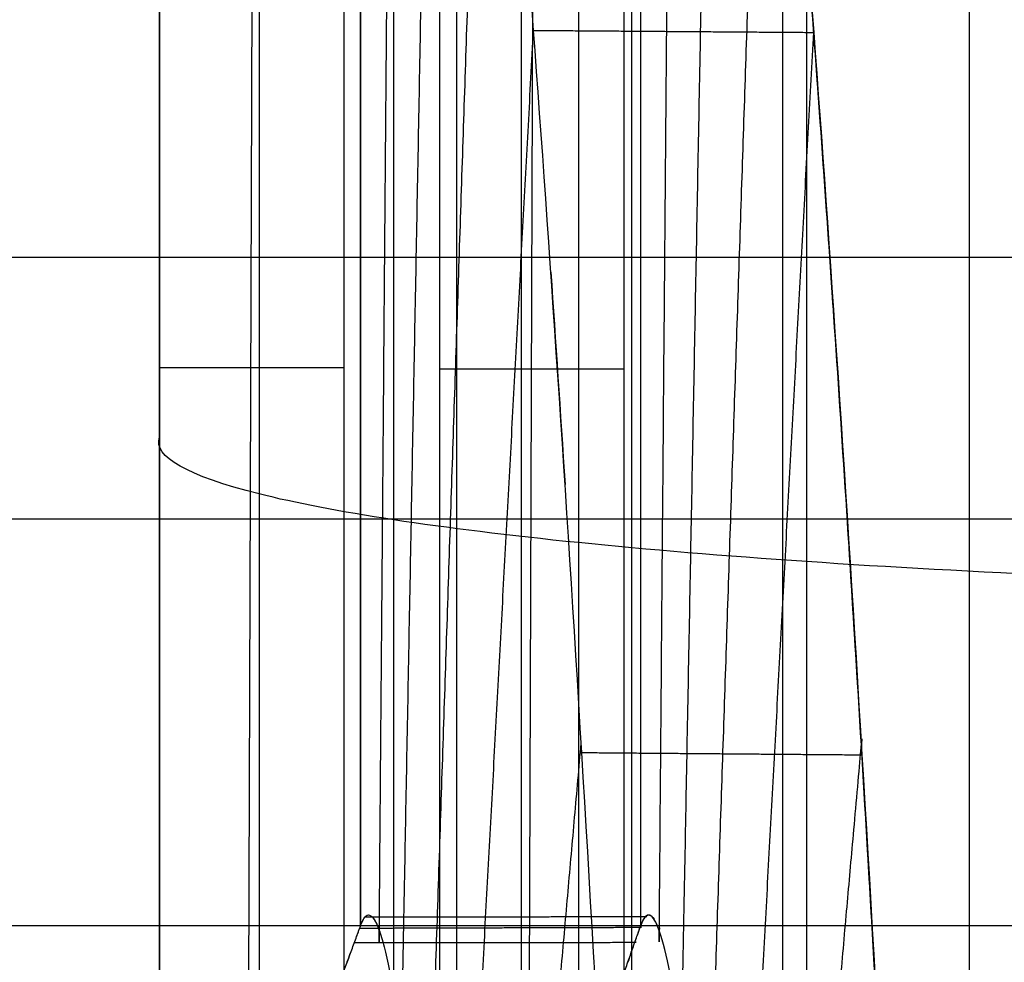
# Model space of a CAD drawing. Header units: millimetres. Extents: x -248 to 248, y -256 to 255.
# Tile 51 of 64: x 166 to 180, y 177 to 190. Entities that reach past the tile are written whole.
import ezdxf

# ---------------------------------------------------------------- set-up
doc = ezdxf.new("R2010")
doc.units = ezdxf.units.MM
doc.layers.add('Défaut', color=7, linetype='Continuous', true_color=0x000000)

msp = doc.modelspace()

# ---------------------------------------------------------------- linework, layer by layer
at = {"layer": 'Défaut'}
for p, q in [((169.2214483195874, 173.0743158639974, 523.7148125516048), (169.319658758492, 203.2113773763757, 523.718156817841)), ((173.2192797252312, 173.0617464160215, 523.846002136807), (173.3174901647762, 203.1988081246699, 523.8493464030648)), ((170.58407773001, 185.4684018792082, 484.8862241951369), (167.9570293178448, 185.4684018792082, 562.0342618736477)), ((171.9550303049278, 185.4553595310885, 562.1604260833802), (174.5817395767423, 185.4553595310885, 485.0223478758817))]:
    msp.add_line(p, q, dxfattribs=at)
for points, degree, knots in [([(175.7199100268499, 141.6737317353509, 411.1351173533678), (175.5711508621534, 146.1668919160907, 410.9098590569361), (175.4033083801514, 150.6832181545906, 411.1690499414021), (175.0371809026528, 159.5564309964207, 412.642483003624), (174.8389176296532, 163.9130322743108, 413.8564140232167), (174.4210212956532, 172.2671112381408, 417.1840763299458), (174.2014044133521, 176.264263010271, 419.2976811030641), (173.7508565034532, 183.7167990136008, 424.3275685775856), (173.5199796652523, 187.1711937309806, 427.2433327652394), (173.0574097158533, 193.3810438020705, 433.7450561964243), (172.8258032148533, 196.1352760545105, 437.3298541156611), (172.3724249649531, 200.8177614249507, 445.0051418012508), (172.1506824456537, 202.7458171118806, 449.0950398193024), (171.7272329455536, 205.6871638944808, 457.5924649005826), (171.5255348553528, 206.7003833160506, 461.9998227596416), (171.1513542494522, 207.7668159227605, 470.9307627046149), (170.9788899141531, 207.8197651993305, 475.4541076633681), (170.8250209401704, 207.3903538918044, 479.9320320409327)], 3, [-108.2326839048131, -108.2326839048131, -108.2326839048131, -108.2326839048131, -94.70359841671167, -94.70359841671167, -81.17451292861, -81.17451292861, -67.64542744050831, -67.64542744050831, -54.11634195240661, -54.11634195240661, -40.58725646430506, -40.58725646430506, -27.05817097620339, -27.05817097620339, -13.52908548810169, -13.52908548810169, 0, 0, 0, 0]), ([(174.8172268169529, 207.3956036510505, 480.1923458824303), (174.9712142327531, 207.8210168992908, 475.7149910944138), (175.1437561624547, 207.7643325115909, 471.1930496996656), (175.5180918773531, 206.6907405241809, 462.2646229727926), (175.7198122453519, 205.6743929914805, 457.8595644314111), (176.1433453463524, 202.7269319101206, 449.3655660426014), (176.3650511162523, 200.7965679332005, 445.278766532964), (176.818401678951, 196.1095448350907, 437.6083855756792), (177.0499740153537, 193.3533631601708, 434.0262821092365), (177.5124095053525, 187.1409392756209, 427.5304713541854), (177.7432521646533, 183.6848867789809, 424.6171313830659), (178.1936067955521, 176.2312751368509, 419.5933284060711), (178.4131415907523, 172.2335198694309, 417.4824422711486), (178.8308169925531, 163.8796698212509, 414.1603947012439), (179.0289725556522, 159.5233073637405, 412.9490851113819), (179.3948631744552, 150.6514231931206, 411.4806812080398), (179.5625952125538, 146.1358013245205, 411.2237598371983), (179.7112311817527, 141.6439055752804, 411.4511110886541)], 3, [-4.325440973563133e-13, -4.325440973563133e-13, -4.325440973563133e-13, -4.325440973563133e-13, 13.5016824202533, 13.5016824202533, 27.0033648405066, 27.0033648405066, 40.5050472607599, 40.5050472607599, 54.0067296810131, 54.0067296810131, 67.5084121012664, 67.5084121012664, 81.0100945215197, 81.0100945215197, 94.511776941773, 94.511776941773, 108.0134593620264, 108.0134593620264, 108.0134593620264, 108.0134593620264]), ([(179.7112311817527, 141.6439055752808, 411.4511110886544), (179.63629298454, 143.9085960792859, 411.3364868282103), (179.5565424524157, 146.1781462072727, 411.3449425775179), (179.3882656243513, 150.704699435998, 411.6061642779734), (179.3002985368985, 152.946944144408, 411.8577999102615), (179.1171147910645, 157.3834241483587, 412.5978269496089), (179.0218578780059, 159.5788027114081, 413.0862186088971), (178.8734523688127, 162.8374342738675, 413.9971197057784), (178.8229622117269, 163.9199521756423, 414.3312673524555), (178.7205560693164, 166.0637429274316, 415.0570794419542), (178.6688300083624, 167.1211473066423, 415.4472981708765), (178.5121092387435, 170.2506233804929, 416.6985053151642), (178.2990475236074, 174.3096559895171, 418.5808991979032), (178.0779741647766, 178.1466799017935, 420.8817359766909), (177.9090943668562, 180.9392687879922, 422.7679092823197), (177.8522870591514, 181.8558903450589, 423.4234759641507), (177.7376265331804, 183.6601524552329, 424.7892328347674), (177.6800229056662, 184.5437614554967, 425.4965463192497), (177.5075836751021, 187.1219354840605, 427.676050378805), (177.392635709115, 188.7517476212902, 429.211306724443), (177.1627616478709, 191.8363504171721, 432.4436274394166), (177.0478365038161, 193.2911732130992, 434.1406621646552), (176.8754651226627, 195.3413099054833, 436.8083388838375), (176.8180107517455, 196.00261176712, 437.7179747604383), (176.7031076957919, 197.2801466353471, 439.5789128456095), (176.6455607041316, 197.8972663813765, 440.5319989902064), (176.4749687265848, 199.6585240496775, 443.4205442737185), (176.363336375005, 200.7203127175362, 445.3949919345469), (176.1441248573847, 202.6263114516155, 449.4382707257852), (176.0365460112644, 203.4705047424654, 451.5071091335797), (175.8782587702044, 204.5715531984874, 454.6820470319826), (175.826011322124, 204.9109534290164, 455.7523392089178), (175.7225581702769, 205.5338508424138, 457.9171737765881), (175.6712099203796, 205.8180384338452, 459.0148547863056), (175.5198708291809, 206.579357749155, 462.320815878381), (175.4229179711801, 206.9645640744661, 464.5338307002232), (175.2366819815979, 207.4969434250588, 468.9774508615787), (175.1474007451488, 207.6440196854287, 471.2080633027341), (174.9764912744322, 207.7005712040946, 475.6868466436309), (174.894861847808, 207.6100826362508, 477.9350148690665), (174.8172268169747, 207.3956036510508, 480.1923458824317)], 3, [-108.0494038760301, -108.0494038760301, -108.0494038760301, -108.0494038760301, -101.2963161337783, -101.2963161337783, -94.5432283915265, -94.5432283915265, -87.79014064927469, -87.79014064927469, -84.4135967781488, -84.4135967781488, -81.0370529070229, -81.0370529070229, -74.28396516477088, -67.53087742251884, -67.53087742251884, -64.15433355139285, -64.15433355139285, -60.77778968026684, -60.77778968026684, -54.02470193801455, -54.02470193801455, -47.27161419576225, -47.27161419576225, -43.89507032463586, -43.89507032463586, -40.51852645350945, -40.51852645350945, -33.7654387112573, -33.7654387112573, -27.01235096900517, -27.01235096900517, -23.63580709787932, -23.63580709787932, -20.25926322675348, -20.25926322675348, -13.50617548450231, -13.50617548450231, -6.753087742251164, -6.753087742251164, 0, 0, 0, 0]), ([(171.0905665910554, 177.4534429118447, 470.0987660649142), (171.090566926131, 177.4534842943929, 470.0987612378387), (171.0905672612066, 177.4535256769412, 470.0987564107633), (171.2112076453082, 192.3528703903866, 468.360819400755), (171.3318491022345, 207.2522148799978, 466.6228805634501)], 2, [-8.339443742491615e-05, -8.339443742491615e-05, -8.339443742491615e-05, 0, 0, 30.02527689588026, 30.02527689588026, 30.02527689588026]), ([(175.080905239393, 177.4534581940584, 470.4134377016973), (175.0809055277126, 177.4534934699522, 470.4134335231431), (175.0809058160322, 177.453528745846, 470.4134293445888), (175.2026570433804, 192.3497871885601, 468.6489149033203), (175.3244082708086, 207.2460456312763, 466.8844004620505)], 2, [-7.110296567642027e-05, -7.110296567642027e-05, -7.110296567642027e-05, 0, 0, 30.02526763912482, 30.02526763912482, 30.02526763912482]), ([(174.5817396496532, 176.8603902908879, 484.1988503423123), (174.5817396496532, 176.8603905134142, 484.1988503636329), (174.5817396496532, 176.8603907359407, 484.1988503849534), (174.581739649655, 191.792013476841, 485.6294689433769), (174.581739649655, 206.7236362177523, 487.0600875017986)], 2, [-4.474675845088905e-07, -4.474675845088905e-07, -4.474675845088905e-07, 0, 0, 30.02527816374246, 30.02527816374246, 30.02527816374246]), ([(171.4086243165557, 175.8622012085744, 463.1427807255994), (171.4086248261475, 175.8622284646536, 463.1427713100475), (171.4086253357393, 175.8622557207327, 463.1427618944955), (171.6736988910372, 190.0400072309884, 458.2450891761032), (171.9387752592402, 204.2177571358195, 453.3474119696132)], 2, [-5.77222210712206e-05, -5.77222210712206e-05, -5.77222210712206e-05, 0, 0, 30.02527627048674, 30.02527627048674, 30.02527627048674]), ([(175.3989649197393, 175.8622044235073, 463.4574089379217), (175.3989653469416, 175.8622271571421, 463.4574010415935), (175.3989657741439, 175.862249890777, 463.4573931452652), (175.6652334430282, 190.0317239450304, 458.5357508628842), (175.9315011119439, 204.2011979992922, 453.6141085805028)], 2, [-4.817280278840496e-05, -4.817280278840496e-05, -4.817280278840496e-05, 0, 0, 30.02525918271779, 30.02525918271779, 30.02525918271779]), ([(174.6880975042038, 168.5759551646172, 570.674262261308), (174.6880974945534, 183.507577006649, 572.1048807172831), (174.688097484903, 198.4391988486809, 573.5354991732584), (174.688097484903, 198.4391988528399, 573.5354991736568), (174.688097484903, 198.4391988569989, 573.5354991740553)], 2, [1.276756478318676e-13, 1.276756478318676e-13, 1.276756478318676e-13, 30.0000000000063, 30.0000000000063, 30.00000000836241, 30.00000000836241, 30.00000000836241]), ([(169.3778991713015, 183.6733068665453, 570.3723611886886), (168.3550605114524, 183.9302897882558, 567.6882065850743), (167.8686884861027, 184.2056410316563, 564.8120987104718), (167.9569987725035, 184.4805511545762, 561.9405204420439), (167.9570079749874, 184.4805798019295, 561.9402212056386), (167.9570171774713, 184.4806084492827, 561.9399219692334), (167.9570263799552, 184.4806370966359, 561.9396227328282)], 3, [54.97645773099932, 54.97645773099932, 54.97645773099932, 54.97645773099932, 62.833512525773, 62.833512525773, 62.833512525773, 62.83433127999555, 62.83433127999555, 62.83433127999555, 62.83433127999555]), ([(178.2858780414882, 174.45692848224, 418.7934098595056), (178.1790388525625, 176.3939009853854, 419.828660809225), (178.0132460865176, 179.2638631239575, 421.5611955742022), (177.844358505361, 181.982878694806, 423.5158471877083), (177.7859816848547, 182.89906441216, 424.2134321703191)], 3, [17.84923865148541, 17.84923865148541, 17.84923865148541, 17.84923865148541, 21.3060315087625, 23.11883416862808, 23.11883416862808, 23.11883416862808, 23.11883416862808]), ([(176.4621868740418, 163.2341801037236, 446.9865050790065), (177.2111888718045, 171.6642243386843, 434.591896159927), (177.9601908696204, 180.0942685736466, 422.197287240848), (177.9601909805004, 180.0942698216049, 422.1972854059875), (177.9601910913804, 180.0942710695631, 422.1972835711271)], 2, [0.0001562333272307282, 0.0001562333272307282, 0.0001562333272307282, 30.0252781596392, 30.0252781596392, 30.02528260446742, 30.02528260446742, 30.02528260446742]), ([(170.8249819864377, 177.5275353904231, 477.0727835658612), (170.8452618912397, 177.5806740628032, 476.4822390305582), (170.8661175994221, 177.624099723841, 475.8920077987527), (170.9088775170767, 177.6732110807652, 474.7127023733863), (170.9307934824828, 177.6816716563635, 474.1235465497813), (170.9981391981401, 177.6601783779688, 472.3575276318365), (171.0451589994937, 177.5831573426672, 471.1821184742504), (171.1189278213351, 177.372605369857, 469.4219411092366), (171.1441273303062, 177.2862394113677, 468.8341607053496), (171.195201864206, 177.0828053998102, 467.6691238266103), (171.2210787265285, 176.9658299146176, 467.0917321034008), (171.2997006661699, 176.5697454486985, 465.3747289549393), (171.3534350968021, 176.2457430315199, 464.250200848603), (171.4635548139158, 175.4804575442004, 462.0405519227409), (171.5199401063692, 175.039176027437, 460.9554305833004), (171.6353799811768, 174.0365784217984, 458.8255183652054), (171.6946294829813, 173.4726574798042, 457.7777432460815), (171.8138402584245, 172.2409183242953, 455.7597043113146), (171.8740149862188, 171.5718073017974, 454.7852417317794), (171.9954941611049, 170.1264853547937, 452.9058298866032), (172.0563109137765, 169.3560333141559, 452.0084636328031), (172.1779239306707, 167.7216519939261, 450.3007436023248), (172.2389946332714, 166.8534615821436, 449.4870669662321), (172.3592648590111, 165.0511469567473, 447.9705932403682), (172.4186131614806, 164.1154171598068, 447.2653441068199), (172.5357802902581, 162.1761151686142, 445.9588262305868), (172.5935864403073, 161.1724224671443, 445.3577412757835), (172.6790967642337, 159.6152052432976, 444.5353166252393), (172.7074025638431, 159.0875251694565, 444.2743675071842), (172.7636177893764, 158.014667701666, 443.7792868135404), (172.7915694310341, 157.4685721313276, 443.544888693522), (172.9286973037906, 154.7263615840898, 442.454070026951), (173.0312287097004, 152.4720207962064, 441.8276093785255), (173.1505973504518, 149.5799067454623, 441.3460661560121), (173.1740329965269, 148.9977488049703, 441.2649395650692), (173.2200100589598, 147.8258428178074, 441.1335368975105), (173.2425939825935, 147.2349400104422, 441.0832049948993), (173.2866171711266, 146.0513321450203, 441.0145499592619), (173.3080399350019, 145.4593360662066, 440.9961013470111), (173.3496587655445, 144.274951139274, 440.991586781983), (173.3697223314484, 143.6825387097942, 441.0072718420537), (173.3895336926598, 143.0899912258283, 441.0344608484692)], 3, [-56.62777305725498, -56.62777305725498, -56.62777305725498, -56.62777305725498, -54.85815514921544, -54.85815514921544, -53.0885372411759, -53.0885372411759, -49.54930142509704, -49.54930142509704, -47.77968351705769, -47.77968351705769, -46.01006560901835, -46.01006560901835, -42.47082979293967, -42.47082979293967, -38.93159397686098, -38.93159397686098, -35.39235816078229, -35.39235816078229, -31.85312234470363, -31.85312234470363, -28.31388652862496, -28.31388652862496, -24.77465071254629, -24.77465071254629, -21.23541489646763, -21.23541489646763, -17.69617908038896, -17.69617908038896, -15.92656117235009, -15.92656117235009, -14.15694326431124, -14.15694326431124, -7.078471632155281, -7.078471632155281, -5.308853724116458, -5.308853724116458, -3.53923581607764, -3.53923581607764, -1.769617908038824, -1.769617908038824, 0, 0, 0, 0]), ([(170.8885164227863, 177.6498107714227, 475.2742686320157), (172.8861524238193, 177.6522105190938, 475.3636078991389), (174.8837884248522, 177.6546102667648, 475.452947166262), (174.8837909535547, 177.6546102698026, 475.452947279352), (174.8837934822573, 177.6546102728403, 475.4529473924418)], 2, [2.916597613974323e-05, 2.916597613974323e-05, 2.916597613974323e-05, 3.99999999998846, 3.99999999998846, 4.000005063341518, 4.000005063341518, 4.000005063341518]), ([(177.3798757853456, 143.0899889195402, 441.349077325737), (177.3601200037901, 143.6818171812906, 441.3215060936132), (177.3399888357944, 144.2744391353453, 441.3066015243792), (177.2984286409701, 145.4579176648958, 441.3107448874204), (177.2770392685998, 146.0489477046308, 441.3291767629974), (177.2111807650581, 147.8199963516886, 441.4316196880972), (177.1649279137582, 148.9989783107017, 441.563640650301), (177.020217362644, 152.5040758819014, 442.1482954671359), (176.9170739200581, 154.7680854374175, 442.782024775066), (176.779900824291, 157.5080964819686, 443.8761121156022), (176.7519827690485, 158.0529186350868, 444.1108034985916), (176.6958023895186, 159.1239407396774, 444.606662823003), (176.6675172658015, 159.6506697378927, 444.8679436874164), (176.5820790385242, 161.2049463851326, 445.6911766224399), (176.5243344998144, 162.2065630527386, 446.2925496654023), (176.4073190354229, 164.1415376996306, 447.5990672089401), (176.3480603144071, 165.0750168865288, 448.3040283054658), (176.2279991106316, 166.8727158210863, 449.8192438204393), (176.1669781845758, 167.7395981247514, 450.6328176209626), (176.0453013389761, 169.3734789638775, 452.3426938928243), (175.9846288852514, 170.141310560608, 453.2386640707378), (175.8636252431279, 171.5799856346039, 455.1116421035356), (175.8032375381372, 172.2511054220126, 456.0898949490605), (175.68424031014, 173.4797454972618, 458.1051426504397), (175.6253567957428, 174.0400627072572, 459.1465252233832), (175.5093676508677, 175.0467219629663, 461.28723622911), (175.4528647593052, 175.4882244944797, 462.3752921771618), (175.2877283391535, 176.6340328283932, 465.6906226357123), (175.1833721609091, 177.1606168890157, 467.9687765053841), (175.0603292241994, 177.5124178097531, 470.9041967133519), (175.0361637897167, 177.5670871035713, 471.4941922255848), (174.9890313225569, 177.644478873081, 472.6721228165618), (174.9660153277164, 177.6673482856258, 473.2612189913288), (174.898607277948, 177.6885673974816, 475.0288991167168), (174.855839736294, 177.6371256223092, 476.2078907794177), (174.8153214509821, 177.5269320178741, 477.3873763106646)], 3, [-56.64044404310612, -56.64044404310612, -56.64044404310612, -56.64044404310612, -54.87043016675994, -54.87043016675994, -53.10041629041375, -53.10041629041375, -49.56038853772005, -49.56038853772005, -42.48033303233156, -42.48033303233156, -40.71031915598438, -40.71031915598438, -38.9403052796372, -38.9403052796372, -35.40027752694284, -35.40027752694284, -31.86024977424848, -31.86024977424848, -28.32022202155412, -28.32022202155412, -24.78019426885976, -24.78019426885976, -21.2401665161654, -21.2401665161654, -17.70013876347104, -17.70013876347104, -14.16011101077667, -14.16011101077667, -7.080055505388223, -7.080055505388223, -5.310041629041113, -5.310041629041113, -3.540027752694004, -3.540027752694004, 0, 0, 0, 0]), ([(174.870904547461, 177.6395234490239, 475.8085302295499), (174.8751751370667, 177.6452126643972, 475.6900278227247), (174.8794695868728, 177.650249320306, 475.5714978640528), (174.9223927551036, 177.6935909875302, 474.3932708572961), (174.9628651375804, 177.6811376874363, 473.331796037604), (175.0050037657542, 177.6177325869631, 472.2734245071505)], 3, [8.451309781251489, 8.451309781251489, 8.451309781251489, 8.451309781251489, 8.80826382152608, 8.80826382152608, 11.99893032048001, 11.99893032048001, 11.99893032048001, 11.99893032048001]), ([(170.5840777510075, 176.8734323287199, 484.0627281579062), (170.6074164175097, 176.9367000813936, 483.3855364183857), (170.6307550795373, 176.9999161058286, 482.7083398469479), (170.6540937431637, 177.0631516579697, 482.0311450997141), (170.6774324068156, 177.1263872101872, 481.3539503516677), (170.700771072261, 177.1896422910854, 480.6767574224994), (170.7241097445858, 177.2529868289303, 479.9995728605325), (170.7357790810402, 177.2846590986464, 479.6609805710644), (170.7474484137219, 177.3162737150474, 479.3223828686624), (170.7591177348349, 177.347767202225, 478.9837739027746), (170.7700950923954, 177.3773931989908, 478.6652436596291), (170.7810724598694, 177.4070436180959, 478.3467154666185), (170.7920498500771, 177.4371405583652, 478.0282293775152), (170.7975385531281, 177.4521890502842, 477.8689861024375), (170.8030272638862, 177.4673491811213, 477.7097532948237), (170.8085159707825, 177.4826736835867, 477.5505363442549), (170.8140046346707, 177.4979980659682, 477.391320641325), (170.8194933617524, 177.5132003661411, 477.2320913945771), (170.8249819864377, 177.5275353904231, 477.0727835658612)], 3, [-7.024617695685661, -7.024617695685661, -7.024617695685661, -7.024617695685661, -4.982994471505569, -4.982994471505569, -4.982994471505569, -2.941371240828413, -2.941371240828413, -2.941371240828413, -1.92055957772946, -1.92055957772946, -1.92055957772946, -0.9602794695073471, -0.9602794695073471, -0.9602794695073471, -0.4801387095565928, -0.4801387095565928, -0.4801387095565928, 0, 0, 0, 0]), ([(170.8111499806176, 177.4900433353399, 477.4741024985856), (172.8088347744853, 177.4961166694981, 477.5585582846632), (174.806519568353, 177.5021900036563, 477.6430140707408), (174.8065378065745, 177.5021900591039, 477.6430148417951), (174.806556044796, 177.5021901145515, 477.6430156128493)], 2, [4.911551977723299e-05, 4.911551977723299e-05, 4.911551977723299e-05, 3.99999999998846, 3.99999999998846, 4.000036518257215, 4.000036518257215, 4.000036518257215]), ([(171.0198513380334, 177.609695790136, 471.8287085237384), (171.0429384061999, 177.5728549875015, 471.2507949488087), (171.0741113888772, 177.5040347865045, 470.4881766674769), (171.1060955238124, 177.408646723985, 469.7287052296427), (171.1139306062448, 177.3838502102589, 469.5439856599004)], 3, [5.253749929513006, 5.253749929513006, 5.253749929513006, 5.253749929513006, 6.99237279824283, 7.55199963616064, 7.55199963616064, 7.55199963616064, 7.55199963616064]), ([(174.5817395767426, 176.8603900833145, 484.1988524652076), (174.6047227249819, 176.9259226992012, 483.5286364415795), (174.6277058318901, 176.991418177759, 482.8584180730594), (174.6506889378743, 177.0569275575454, 482.1882010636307), (174.6736720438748, 177.1224369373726, 481.5179840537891), (174.6966551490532, 177.1879602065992, 480.8477683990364), (174.7196382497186, 177.2535478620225, 480.1775590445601), (174.731129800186, 177.2863416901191, 479.8424543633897), (174.7426213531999, 177.3191052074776, 479.5073467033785), (174.75411291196, 177.351768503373, 479.1722292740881), (174.7745157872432, 177.4097610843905, 478.5772395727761), (174.7949186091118, 177.4713240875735, 477.9825934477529), (174.8153214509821, 177.5269320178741, 477.3873763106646)], 3, [0, 0, 0, 0, 2.021410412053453, 2.021410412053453, 2.021410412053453, 4.042819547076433, 4.042819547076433, 4.042819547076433, 5.053524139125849, 5.053524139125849, 5.053524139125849, 6.848011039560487, 6.848011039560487, 6.848011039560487, 6.848011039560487]), ([(174.7676708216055, 177.3903252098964, 478.7769265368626), (174.7806356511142, 177.4272453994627, 478.3988893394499), (174.7935931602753, 177.4643621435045, 478.0208657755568), (174.8140458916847, 177.5242150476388, 477.4230121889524), (174.8216456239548, 177.544388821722, 477.2027922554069), (174.8293221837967, 177.562561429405, 476.9823983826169)], 3, [5.463527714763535, 5.463527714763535, 5.463527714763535, 5.463527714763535, 6.60619786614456, 6.60619786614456, 7.271510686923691, 7.271510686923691, 7.271510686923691, 7.271510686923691]), ([(175.0995663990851, 177.3985646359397, 469.9696902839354), (175.0933158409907, 177.4178914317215, 470.1174753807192), (175.0610469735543, 177.5129403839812, 470.8848104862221), (175.0296061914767, 177.5808781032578, 471.6553476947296), (175.0048044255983, 177.618032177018, 472.2784317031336)], 3, [49.15690658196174, 49.15690658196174, 49.15690658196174, 49.15690658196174, 49.6044358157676, 51.4785042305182, 51.4785042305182, 51.4785042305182, 51.4785042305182]), ([(174.6816641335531, 177.1452300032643, 481.2849256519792), (174.6983153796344, 177.1927093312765, 480.7993411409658), (174.7149650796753, 177.2402055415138, 480.313782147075), (174.7400937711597, 177.3119538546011, 479.5808893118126), (174.7485829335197, 177.3360541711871, 479.3334250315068), (174.7570717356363, 177.3601786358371, 479.0859481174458)], 3, [2.936254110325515, 2.936254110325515, 2.936254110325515, 2.936254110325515, 4.40413191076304, 4.40413191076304, 5.152173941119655, 5.152173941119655, 5.152173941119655, 5.152173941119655]), ([(170.7354603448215, 177.2838042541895, 479.6701985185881), (172.7335356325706, 177.2857687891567, 479.749247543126), (174.7316109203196, 177.287733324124, 479.828296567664), (174.7316127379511, 177.2877333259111, 479.8282966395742), (174.7316145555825, 177.2877333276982, 479.8282967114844)], 2, [4.997338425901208e-06, 4.997338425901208e-06, 4.997338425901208e-06, 3.99999999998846, 3.99999999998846, 4.000003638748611, 4.000003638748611, 4.000003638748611])]:
    msp.add_open_spline(points, degree=degree, knots=knots, dxfattribs=at)
for points, degree in [([(170.8250209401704, 207.3903538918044, 479.9320320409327), (170.825001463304, 192.4589446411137, 478.502407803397), (170.8249819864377, 177.5275353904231, 477.0727835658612)], 2), ([(174.8153214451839, 177.5269320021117, 477.3873764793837), (174.8162741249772, 192.461172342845, 478.7898522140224), (174.8172268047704, 207.3954126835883, 480.1923279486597)], 2), ([(174.8153214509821, 177.5269320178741, 477.3873763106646), (174.8162741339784, 192.4612678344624, 478.7898610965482), (174.8172268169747, 207.3956036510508, 480.1923458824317)], 2), ([(170.5840776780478, 206.7366779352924, 486.9239674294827), (170.5840777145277, 191.8050551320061, 485.4933477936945), (170.5840777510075, 176.8734323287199, 484.0627281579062)], 2), ([(174.5817395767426, 176.8603900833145, 484.1988524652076), (174.5817395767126, 191.7920130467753, 485.6294710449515), (174.5817395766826, 206.7236360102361, 487.0600896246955)], 2), ([(170.8249818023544, 177.5275350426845, 477.0727874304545), (170.8249999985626, 191.515006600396, 478.4120317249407), (170.8250185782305, 205.5024782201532, 479.7512753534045)], 2), ([(167.9569987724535, 169.5489296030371, 560.5099019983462), (167.9569987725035, 184.4805508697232, 561.9405204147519), (167.9569987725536, 199.4121721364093, 563.3711388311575)], 2), ([(167.957029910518, 199.4122580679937, 563.3702412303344), (167.9570298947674, 184.4806368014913, 561.9396228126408), (167.9570298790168, 169.5490155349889, 560.5090043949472)], 2), ([(171.9550237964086, 169.5369189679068, 560.6352589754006), (171.9550240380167, 184.4685403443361, 562.0658774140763), (171.9550242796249, 199.4001617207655, 563.4964958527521)], 2), ([(172.1958766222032, 169.2016155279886, 564.1382411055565), (172.1958766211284, 184.133237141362, 565.5688595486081), (172.1958766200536, 199.0648587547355, 566.9994779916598)], 2), ([(173.117655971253, 168.8770436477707, 567.5289804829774), (173.1176559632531, 183.8086654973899, 568.9595989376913), (173.1176559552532, 198.7402873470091, 570.3902173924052)], 2), ([(169.3778991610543, 198.6049287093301, 571.8029796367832), (169.3778991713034, 183.6733068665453, 570.3723611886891), (169.3778991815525, 168.7416850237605, 568.9417427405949)], 2), ([(171.7586575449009, 172.8110041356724, 456.6939366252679), (172.1826951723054, 185.6043239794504, 448.8662484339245), (172.6067380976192, 198.3976390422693, 441.0385527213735)], 2), ([(175.7489960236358, 172.8110223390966, 457.008603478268), (176.1742110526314, 185.592163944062, 449.1610134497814), (176.5994260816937, 198.373305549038, 441.3134234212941)], 2), ([(171.2971297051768, 168.3735908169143, 572.7863752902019), (171.2971296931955, 183.3052126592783, 574.2169937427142), (171.2971296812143, 198.2368345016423, 575.6476121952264)], 2), ([(176.8429990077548, 168.3096821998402, 573.4557071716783), (176.8429989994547, 183.241304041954, 574.8863256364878), (176.8429989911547, 198.1729258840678, 576.3169441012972)], 2), ([(173.9311643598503, 197.9113626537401, 579.0469264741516), (173.9311643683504, 182.9797408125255, 577.6163080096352), (173.9311643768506, 168.0481189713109, 576.1856895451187)], 2), ([(179.5032071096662, 168.0887499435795, 575.7633702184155), (179.5032070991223, 183.0203717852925, 577.1939886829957), (179.5032070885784, 197.9519936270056, 578.6246071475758)], 2), ([(177.1823277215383, 167.7780255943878, 579.0064560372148), (177.1823277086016, 182.7096474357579, 580.4370745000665), (177.182327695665, 197.6412692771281, 581.8676929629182)], 2), ([(172.1158148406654, 168.5563411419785, 451.1729014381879), (172.702085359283, 179.4184508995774, 440.8358733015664), (173.2883639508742, 190.2805510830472, 430.4988355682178)], 2), ([(173.2886946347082, 190.2761187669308, 430.4941944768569), (175.2849431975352, 190.2616349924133, 430.6362856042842), (177.2811917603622, 190.2471512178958, 430.7783767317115)], 2), ([(176.1061544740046, 168.5563409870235, 451.4875490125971), (176.6935118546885, 179.4039116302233, 441.1352273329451), (177.2808692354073, 190.2514822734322, 430.7829056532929)], 2), ([(177.6156088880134, 185.506721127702, 426.3107919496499), (177.5088978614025, 187.0988529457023, 427.6626266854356), (177.4015566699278, 188.623636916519, 429.0936615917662), (177.2941148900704, 190.0731724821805, 430.5971871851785)], 3), ([(4.000000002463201, 187.0475833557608, 708.3214808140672), (112.9931508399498, 187.0475833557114, 708.321480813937), (221.9863016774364, 187.047583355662, 708.3214808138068)], 2), ([(173.535301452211, 186.8309207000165, 427.1528561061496), (173.6028753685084, 185.8499150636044, 426.2715847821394), (173.6702572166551, 184.8411796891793, 425.4211363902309), (173.7373134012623, 183.8067071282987, 424.6032039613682)], 3), ([(173.9311643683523, 182.9797408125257, 577.616308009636), (171.9546369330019, 183.1798214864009, 575.5266679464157), (170.401354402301, 183.4163963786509, 573.0557589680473), (169.3778991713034, 183.6733068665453, 570.3723611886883)], 3), ([(221.9862710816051, 183.3139535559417, 709.7567537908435), (112.9931355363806, 183.3139864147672, 709.7567410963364), (3.999999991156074, 183.3140192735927, 709.7567284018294)], 2), ([(180.922644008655, 182.5049931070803, 582.5742253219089), (178.2932456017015, 182.6177713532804, 581.3965984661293), (175.9083588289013, 182.7797105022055, 579.7054224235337), (173.9311643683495, 182.9797408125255, 577.6163080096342)], 3), ([(172.4718485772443, 163.2341591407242, 446.6718423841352), (173.219903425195, 171.6797684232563, 434.2878665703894), (173.9679690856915, 180.1253623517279, 421.9038809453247)], 2), ([(173.9761304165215, 179.9905310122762, 421.8126248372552), (175.9722799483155, 179.974305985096, 421.958927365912), (177.9684294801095, 179.9580809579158, 422.1052298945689)], 2), ([(171.0006052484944, 177.6370587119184, 472.3135823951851), (171.035901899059, 177.5930555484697, 471.4186092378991), (171.0724018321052, 177.512696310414, 470.5254659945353), (171.109985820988, 177.3962070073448, 469.6371065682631)], 3), ([(174.9132715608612, 177.6739900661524, 474.6532834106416), (174.8835782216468, 177.6640850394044, 475.4497224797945), (174.854906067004, 177.6253420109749, 476.2458463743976), (174.8273353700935, 177.5577171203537, 477.0395675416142)], 3), ([(4.000000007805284, 177.5262235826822, 477.2439121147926), (97.65978924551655, 177.5262234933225, 477.2439121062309), (191.3195784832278, 177.5262234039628, 477.2439120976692)], 2), ([(170.8359885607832, 177.5552338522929, 476.753927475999), (170.8449771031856, 177.5775327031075, 476.4949263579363), (170.85408315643, 177.5967554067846, 476.2356641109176), (170.8633039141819, 177.6129035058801, 475.9762137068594)], 3), ([(170.8360124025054, 177.5552910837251, 476.7532413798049), (170.8450072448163, 177.5768938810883, 476.4947394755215), (170.8540833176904, 177.5963392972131, 476.2360565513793), (170.8632685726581, 177.6128399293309, 475.9772082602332)], 3), ([(170.7606921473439, 177.352016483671, 478.9380891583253), (170.7691021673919, 177.3748056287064, 478.6940642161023), (170.77751218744, 177.3975947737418, 478.4500392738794), (170.785922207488, 177.4203839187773, 478.2060143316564)], 3), ([(170.7606921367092, 177.3520164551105, 478.9380894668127), (170.7691057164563, 177.374716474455, 478.6940529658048), (170.77751810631, 177.3974421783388, 478.4500241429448), (170.7859220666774, 177.4203835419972, 478.2060184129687)], 3), ([(170.6344951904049, 177.0100529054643, 482.5998170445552), (170.6513332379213, 177.0556703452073, 482.1112536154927), (170.6681714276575, 177.1012881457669, 481.622686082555), (170.6850087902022, 177.1469326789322, 481.134115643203)], 3), ([(170.6350089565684, 177.0114450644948, 482.5849096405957), (170.6516088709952, 177.0564268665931, 482.1032469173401), (170.6682087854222, 177.1014086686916, 481.6215841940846), (170.6848086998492, 177.1463904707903, 481.1399214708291)], 3), ([(174.681583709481, 177.1450007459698, 481.2872709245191), (174.6650225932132, 177.0977925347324, 481.770214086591), (174.6484614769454, 177.0505843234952, 482.2531572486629), (174.6319003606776, 177.0033761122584, 482.7361004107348)], 3)]:
    msp.add_open_spline(points, degree=degree, dxfattribs=at)

doc.saveas('drawing.dxf')
